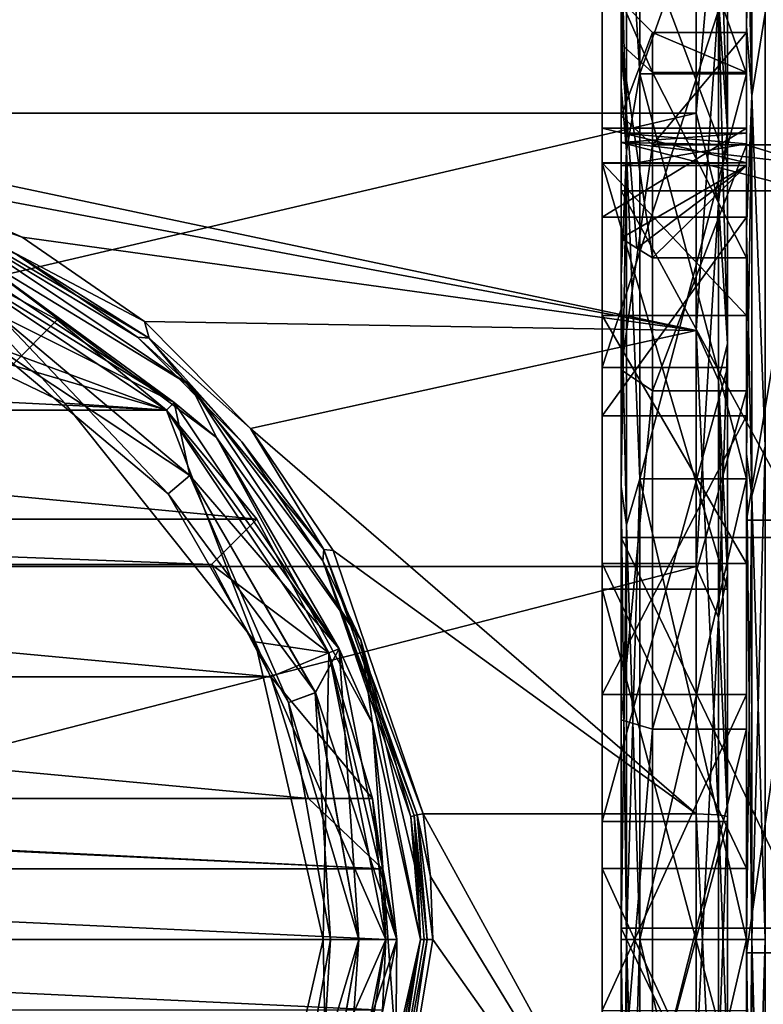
# Model space of a CAD drawing. Header units: metres. Extents: x -147 to 294, y -23 to 81.
# Tile 5 of 256: x -125 to -113, y -1 to 15. Entities that reach past the tile are written whole.
import ezdxf

# ---------------------------------------------------------------- set-up
doc = ezdxf.new("R2010")
doc.units = ezdxf.units.M
doc.layers.add('solid_AVA_153', color=7, linetype='CONTINUOUS')

msp = doc.modelspace()

# ---------------------------------------------------------------- linework, layer by layer
at = {"layer": 'solid_AVA_153'}
for points in [[(-115.300003, 19.576187, -9.12868), (-115.300003, 17.693602, 12.389364), (-115.300003, 12.38939, 17.693584)], [(-115.300003, 15.273626, -15.273385), (-115.300003, 19.576187, -9.12868), (-115.300003, 12.38939, 17.693584)], [(-144.736145, 13.192257, 18.840498), (-113.800003, 13.19224, 18.840509), (-113.800003, 18.840502, 13.192251)], [(-144.736145, 18.840496, 13.192259), (-144.736145, 13.192257, 18.840498), (-113.800003, 18.840502, 13.192251)], [(-113.446449, 17.247795, 14.99328), (-113.800003, 18.840502, 13.192251), (-113.800003, 13.19224, 18.840509)], [(-114.912132, 17.322779, -12.585735), (-114.699997, 18.619543, -10.750007), (-114.699997, 13.819947, -16.469944)], [(-114.912132, 17.322779, 12.585735), (-114.699997, 13.819943, 16.469948), (-114.699997, 18.619539, 10.75001)], [(-114.699997, 13.819943, 16.469948), (-113, 13.820019, 16.469883), (-113, 18.619555, 10.749988)], [(-114.699997, 18.619539, 10.75001), (-114.699997, 13.819943, 16.469948), (-113, 18.619555, 10.749988)], [(-114.699997, 18.619543, -10.750007), (-113, 18.619555, -10.749988), (-113, 13.820019, -16.469883)], [(-114.699997, 13.819947, -16.469944), (-114.699997, 18.619543, -10.750007), (-113, 13.820019, -16.469883)], [(-113, 18.619555, -10.749988), (-113, 17.381577, -14.600369), (-113, 14.579685, -17.39893)], [(-113, 13.820019, -16.469883), (-113, 18.619555, -10.749988), (-113, 14.579685, -17.39893)], [(-113, 18.619555, 10.749988), (-113, 13.820019, 16.469883), (-113, 17.381573, 14.600374)], [(-113.446449, 17.247795, 14.99328), (-113.300003, 12.910705, 18.427254), (-113.300003, 18.433397, 12.901931)], [(-113.300003, 17.693602, 12.389364), (-113.300003, 18.433397, 12.901931), (-113.300003, 12.910705, 18.427254)], [(-112.912132, 18.536304, -13.467413), (-112.912132, 13.467413, -18.536304), (-113, 17.381577, -14.600369)], [(-112.912132, 18.536304, 13.467413), (-113, 17.381573, 14.600374), (-113, 14.579679, 17.398933)], [(-112.912132, 13.467413, 18.536304), (-112.912132, 18.536304, 13.467413), (-113, 14.579679, 17.398933)], [(-112.912132, 13.467413, 18.536304), (-112.699997, 14.784115, 17.619022), (-112.912132, 18.536304, 13.467413)], [(-112.912132, 18.536304, -13.467413), (-112.699997, 14.784115, -17.619022), (-112.912132, 13.467413, -18.536304)], [(-113.300003, 12.38939, 17.693584), (-115.300003, 12.38939, 17.693584), (-115.300003, 17.693602, 12.389364)], [(-113.300003, 12.38939, 17.693584), (-115.300003, 17.693602, 12.389364), (-113.300003, 17.693602, 12.389364)], [(-113.300003, 12.38939, 17.693584), (-113.300003, 17.693602, 12.389364), (-113.300003, 12.910705, 18.427254)], [(-114.912132, 17.322779, -12.585735), (-114.912132, 12.585735, -17.322779), (-115, 16.231733, -13.637109)], [(-114.912132, 17.322779, 12.585735), (-115, 16.23205, 13.636732), (-115, 13.614178, 16.250975)], [(-114.912132, 12.585735, 17.322779), (-114.912132, 17.322779, 12.585735), (-115, 13.614178, 16.250975)], [(-114.912132, 12.585735, 17.322779), (-114.699997, 13.819943, 16.469948), (-114.912132, 17.322779, 12.585735)], [(-114.912132, 17.322779, -12.585735), (-114.699997, 13.819947, -16.469944), (-114.912132, 12.585735, -17.322779)], [(-112.912132, 13.467413, -18.536304), (-113, 14.579685, -17.39893), (-113, 17.381577, -14.600369)], [(-113, 13.820019, 16.469883), (-113, 14.579679, 17.398933), (-113, 17.381573, 14.600374)], [(-113.446449, 11.770451, 19.589319), (-113.446449, 17.247795, 14.99328), (-113.800003, 13.19224, 18.840509)], [(-113.446449, 11.770451, 19.589319), (-113.300003, 12.910705, 18.427254), (-113.446449, 17.247795, 14.99328)], [(-144.736145, 16.263454, -16.263456), (-113.800003, 16.263439, -16.263472), (-113.800003, 9.720207, -20.845085)], [(-126.605507, 12.127329, -19.542976), (-144.736145, 16.263454, -16.263456), (-113.800003, 9.720207, -20.845085)], [(-115, 14.292471, 4.71382), (-115, 13.614178, 16.250975), (-115, 16.23205, 13.636732)], [(-115, 14.981853, -1.427896), (-115, 14.292471, 4.71382), (-115, 16.23205, 13.636732)], [(-115, 14.981853, -1.427896), (-115, 16.231733, -13.637109), (-115, 13.6138, -16.251289)], [(-114.912132, 12.585735, -17.322779), (-115, 13.6138, -16.251289), (-115, 16.231733, -13.637109)], [(-113.446449, 14.99328, -17.247795), (-113.800003, 9.720207, -20.845085), (-113.800003, 16.263439, -16.263472)], [(-113.446449, 14.99328, -17.247795), (-113.300003, 15.914412, -15.905391), (-113.300003, 12.9104, -18.427467)], [(-113.300003, 15.273626, -15.273385), (-113.300003, 12.9104, -18.427467), (-113.300003, 15.914412, -15.905391)], [(-115.300003, 12.950531, 1.133025), (-115.300003, 15.273626, -15.273385), (-115.300003, 12.38939, 17.693584)], [(-115.300003, 9.958697, -8.356092), (-115.300003, 9.128523, -19.576262), (-115.300003, 15.273626, -15.273385)], [(-113.300003, 15.273626, -15.273385), (-115.300003, 15.273626, -15.273385), (-115.300003, 9.128523, -19.576262)], [(-115.300003, 12.398268, -3.909339), (-115.300003, 9.958697, -8.356092), (-115.300003, 15.273626, -15.273385)], [(-115.300003, 12.950531, 1.133025), (-115.300003, 12.398268, -3.909339), (-115.300003, 15.273626, -15.273385)], [(-113.300003, 15.273626, -15.273385), (-115.300003, 9.128523, -19.576262), (-113.300003, 9.128523, -19.576262)], [(-113.300003, 15.273626, -15.273385), (-113.300003, 9.128523, -19.576262), (-113.300003, 12.9104, -18.427467)], [(-115, 13.14473, -7.328773), (-115, 14.981853, -1.427896), (-115, 13.6138, -16.251289)], [(-114.500244, 13.840833, 4.487075), (-115, 14.292471, 4.71382), (-115, 14.981853, -1.427896)], [(-114.500244, 14.478287, -1.44281), (-115, 14.981853, -1.427896), (-115, 13.14473, -7.328773)], [(-114.500244, 13.840833, 4.487075), (-115, 14.981853, -1.427896), (-114.500244, 14.478287, -1.44281)], [(-113.446449, 14.99328, -17.247795), (-113.446449, 8.929595, -21.036806), (-113.800003, 9.720207, -20.845085)], [(-113.446449, 14.99328, -17.247795), (-113.300003, 12.9104, -18.427467), (-113.300003, 9.513012, -20.390013)], [(-113.446449, 14.99328, -17.247795), (-113.300003, 9.513012, -20.390013), (-113.446449, 8.929595, -21.036806)], [(-112.912132, 13.467413, 18.536304), (-112.699997, 7.866463, 21.61293), (-112.699997, 14.784115, 17.619022)], [(-112.912132, 13.467413, -18.536304), (-112.699997, 14.784115, -17.619022), (-112.699997, 7.866463, -21.61293)], [(-114.500244, 14.478287, -1.44281), (-115, 13.14473, -7.328773), (-114.500244, 12.683124, -7.130278)], [(-114.500244, 14.478287, -1.44281), (-113, 14.478135, -1.444316), (-113, 13.841417, 4.485271)], [(-114.500244, 13.840833, 4.487075), (-114.500244, 14.478287, -1.44281), (-113, 13.841417, 4.485271)], [(-114.500244, 14.478287, -1.44281), (-114.500244, 12.683124, -7.130278), (-113, 14.478135, -1.444316)], [(-114.500244, 12.683124, -7.130278), (-113, 12.682558, -7.131279), (-113, 14.478135, -1.444316)], [(-113, 13.820019, -16.469883), (-113, 14.579685, -17.39893), (-113, 11.334416, -19.667765)], [(-112.912132, 13.467413, -18.536304), (-113, 11.334416, -19.667765), (-113, 14.579685, -17.39893)], [(-113, 13.820019, 16.469883), (-113, 11.334411, 19.667767), (-113, 14.579679, 17.398933)], [(-112.912132, 13.467413, 18.536304), (-113, 14.579679, 17.398933), (-113, 11.334411, 19.667767)], [(-113, 12.950531, 1.133025), (-113, 13.841417, 4.485271), (-113, 14.478135, -1.444316)], [(-113, 12.398312, -3.9092), (-113, 14.478135, -1.444316), (-113, 12.682558, -7.131279)], [(-113, 12.398312, -3.9092), (-113, 12.950531, 1.133025), (-113, 14.478135, -1.444316)], [(-115, 14.292471, 4.71382), (-115, 12.868567, 12.700294), (-115, 13.614178, 16.250975)], [(-115, 14.292471, 4.71382), (-115, 12.352515, 11.513269), (-115, 12.868567, 12.700294)], [(-115, 14.292471, 4.71382), (-115, 11.195202, 10.058328), (-115, 12.352515, 11.513269)], [(-114.750084, 11.037216, 9.859713), (-115, 11.195202, 10.058328), (-115, 14.292471, 4.71382)], [(-114.5, 10.879405, 9.661317), (-115, 14.292471, 4.71382), (-114.500244, 13.840833, 4.487075)], [(-114.750084, 11.037216, 9.859713), (-115, 14.292471, 4.71382), (-114.5, 10.879405, 9.661317)], [(-114.500244, 13.840833, 4.487075), (-113, 13.841417, 4.485271), (-113, 10.879405, 9.661317)], [(-114.5, 10.879405, 9.661317), (-114.500244, 13.840833, 4.487075), (-113, 10.879405, 9.661317)], [(-113, 11.531128, 6.002755), (-113, 10.879405, 9.661317), (-113, 13.841417, 4.485271)], [(-113, 12.950531, 1.133025), (-113, 11.531128, 6.002755), (-113, 13.841417, 4.485271)], [(-114.912132, 12.585735, -17.322779), (-114.699997, 13.819947, -16.469944), (-114.699997, 7.353524, -20.203358)], [(-114.912132, 12.585735, 17.322779), (-114.699997, 7.353519, 20.20336), (-114.699997, 13.819943, 16.469948)], [(-114.699997, 7.353519, 20.20336), (-113, 7.353384, 20.203403), (-113, 13.820019, 16.469883)], [(-114.699997, 13.819943, 16.469948), (-114.699997, 7.353519, 20.20336), (-113, 13.820019, 16.469883)], [(-114.699997, 13.819947, -16.469944), (-113, 13.820019, -16.469883), (-113, 7.353384, -20.203403)], [(-114.699997, 7.353524, -20.203358), (-114.699997, 13.819947, -16.469944), (-113, 7.353384, -20.203403)], [(-113, 13.820019, -16.469883), (-113, 11.334416, -19.667765), (-113, 7.745178, -21.337807)], [(-113, 7.353384, -20.203403), (-113, 13.820019, -16.469883), (-113, 7.745178, -21.337807)], [(-113, 13.820019, 16.469883), (-113, 7.353384, 20.203403), (-113, 11.334411, 19.667767)], [(-115, 11.952281, 15.026076), (-115, 10.58134, 18.370497), (-115, 13.614178, 16.250975)], [(-114.912132, 12.585735, 17.322779), (-115, 13.614178, 16.250975), (-115, 10.58134, 18.370497)], [(-115, 12.722129, 13.985562), (-115, 11.952281, 15.026076), (-115, 13.614178, 16.250975)], [(-115, 12.868567, 12.700294), (-115, 12.722129, 13.985562), (-115, 13.614178, 16.250975)], [(-115, 13.14473, -7.328773), (-115, 13.6138, -16.251289), (-115, 10.580925, -18.370735)], [(-114.912132, 12.585735, -17.322779), (-115, 10.580925, -18.370735), (-115, 13.6138, -16.251289)], [(-112.912132, 13.467413, -18.536304), (-112.912132, 7.080238, -21.790733), (-113, 11.334416, -19.667765)], [(-112.912132, 13.467413, 18.536304), (-113, 11.334411, 19.667767), (-113, 7.745172, 21.337809)], [(-112.912132, 7.080238, 21.790733), (-112.912132, 13.467413, 18.536304), (-113, 7.745172, 21.337809)], [(-112.912132, 7.080238, 21.790733), (-112.699997, 7.866463, 21.61293), (-112.912132, 13.467413, 18.536304)], [(-112.912132, 13.467413, -18.536304), (-112.699997, 7.866463, -21.61293), (-112.912132, 7.080238, -21.790733)], [(-144.736145, 13.192257, 18.840498), (-144.736145, 5.952835, 22.216295), (-113.800003, 13.19224, 18.840509)], [(-144.736145, 5.952835, 22.216295), (-113.800003, 5.952825, 22.216297), (-113.800003, 13.19224, 18.840509)], [(-115, 9.09092, -11.993748), (-115, 13.14473, -7.328773), (-115, 10.580925, -18.370735)], [(-114.500244, 12.683124, -7.130278), (-115, 13.14473, -7.328773), (-115, 9.09092, -11.993748)], [(-113.446449, 11.770451, 19.589319), (-113.800003, 13.19224, 18.840509), (-113.800003, 5.952825, 22.216297)], [(-115.300003, 11.53106, 6.002883), (-113, 11.531128, 6.002755), (-113, 12.950531, 1.133025)], [(-115.300003, 12.950531, 1.133025), (-113, 12.950531, 1.133025), (-113, 12.398312, -3.9092)], [(-115.300003, 11.53106, 6.002883), (-113, 12.950531, 1.133025), (-115.300003, 12.950531, 1.133025)], [(-115.300003, 12.950531, 1.133025), (-113, 12.398312, -3.9092), (-115.300003, 12.398268, -3.909339)], [(-115.300003, 11.53106, 6.002883), (-115.300003, 12.950531, 1.133025), (-115.300003, 12.38939, 17.693584)], [(-113.446449, 11.770451, 19.589319), (-113.300003, 9.514374, 20.389378), (-113.300003, 12.910705, 18.427254)], [(-113.300003, 12.38939, 17.693584), (-113.300003, 12.910705, 18.427254), (-113.300003, 9.514374, 20.389378)], [(-113.300003, 9.128523, -19.576262), (-113.300003, 9.513012, -20.390013), (-113.300003, 12.9104, -18.427467)], [(-113, 12.87501, 12.74632), (-113, 12.871011, 13.422097), (-115, 12.868567, 12.700294)], [(-113, 12.697862, 12.09416), (-113, 12.87501, 12.74632), (-115, 12.868567, 12.700294)], [(-113, 12.871011, 13.422097), (-115, 12.722129, 13.985562), (-115, 12.868567, 12.700294)], [(-113, 12.871011, 13.422097), (-113, 12.686165, 14.072113), (-115, 12.722129, 13.985562)], [(-113, 12.697862, 12.09416), (-115, 12.868567, 12.700294), (-115, 12.352515, 11.513269)], [(-113, -1.133025, 12.950531), (-113, 12.871011, 13.422097), (-113, 12.87501, 12.74632)], [(-113, 3.9092, 12.398312), (-113, 12.87501, 12.74632), (-113, 12.697862, 12.09416)], [(-113, 3.9092, 12.398312), (-113, -1.133025, 12.950531), (-113, 12.87501, 12.74632)], [(-113, -7.604082, 14.904787), (-113, 12.686165, 14.072113), (-113, 12.871011, 13.422097)], [(-113, -1.133025, 12.950531), (-113, -7.604082, 14.904787), (-113, 12.871011, 13.422097)], [(-112, 11.952281, 15.026076), (-115, 11.952281, 15.026076), (-115, 12.722129, 13.985562)], [(-112, 11.952281, 15.026076), (-115, 12.722129, 13.985562), (-112, 12.377483, 14.593922)], [(-113, 12.686165, 14.072113), (-112, 12.377483, 14.593922), (-115, 12.722129, 13.985562)], [(-113, 12.352515, 11.513269), (-113, 12.697862, 12.09416), (-115, 12.352515, 11.513269)], [(-114.500244, 12.683124, -7.130278), (-115, 9.09092, -11.993748), (-114.500244, 8.756948, -11.61974)], [(-114.912132, 12.585735, -17.322779), (-114.912132, 6.616713, -20.364147), (-115, 10.580925, -18.370735)], [(-114.912132, 12.585735, 17.322779), (-115, 10.58134, 18.370497), (-115, 7.229061, 19.92939)], [(-114.912132, 6.616713, 20.364147), (-114.912132, 12.585735, 17.322779), (-115, 7.229061, 19.92939)], [(-114.912132, 6.616713, 20.364147), (-114.699997, 7.353519, 20.20336), (-114.912132, 12.585735, 17.322779)], [(-114.912132, 12.585735, -17.322779), (-114.699997, 7.353524, -20.203358), (-114.912132, 6.616713, -20.364147)], [(-114.500244, 12.683124, -7.130278), (-114.500244, 8.756948, -11.61974), (-113, 12.682558, -7.131279)], [(-114.500244, 8.756948, -11.61974), (-113, 8.756333, -11.620201), (-113, 12.682558, -7.131279)], [(-113, 3.9092, 12.398312), (-113, 12.697862, 12.09416), (-113, 12.352515, 11.513269)], [(-113, 12.686165, 14.072113), (-112, 12.686165, 14.072113), (-112, 12.377483, 14.593922)], [(-113, 6.695125, 17.723951), (-112, 6.695138, 17.723948), (-112, 12.686165, 14.072113)], [(-113, 6.695125, 17.723951), (-112, 12.686165, 14.072113), (-113, 12.686165, 14.072113)], [(-113, -7.774286, 15.598332), (-113, 12.686165, 14.072113), (-113, -7.604082, 14.904787)], [(-113, -7.741474, 16.311665), (-113, 12.686165, 14.072113), (-113, -7.774286, 15.598332)], [(-113, -7.50834, 16.986618), (-113, 12.686165, 14.072113), (-113, -7.741474, 16.311665)], [(-113, -7.093881, 17.568153), (-113, 12.686165, 14.072113), (-113, -7.50834, 16.986618)], [(-113, 6.695125, 17.723951), (-113, 12.686165, 14.072113), (-113, -7.093881, 17.568153)], [(-113, 9.958576, -8.356237), (-113, 12.682558, -7.131279), (-113, 8.756333, -11.620201)], [(-113, 9.958576, -8.356237), (-113, 12.398312, -3.9092), (-113, 12.682558, -7.131279)], [(-115.300003, 12.398268, -3.909339), (-113, 12.398312, -3.9092), (-113, 9.958576, -8.356237)], [(-115.300003, 12.398268, -3.909339), (-113, 9.958576, -8.356237), (-115.300003, 9.958697, -8.356092)], [(-115.300003, 11.53106, 6.002883), (-115.300003, 12.38939, 17.693584), (-115.300003, 5.590458, 20.864006)], [(-113.300003, 5.590458, 20.864006), (-115.300003, 5.590458, 20.864006), (-115.300003, 12.38939, 17.693584)], [(-113.300003, 5.590458, 20.864006), (-115.300003, 12.38939, 17.693584), (-113.300003, 12.38939, 17.693584)], [(-113, 12.352515, 11.513269), (-115, 12.352515, 11.513269), (-115, 11.195202, 10.058328)], [(-114.750084, 11.037216, 9.859713), (-113, 12.352515, 11.513269), (-115, 11.195202, 10.058328)], [(-114.750084, 11.037216, 9.859713), (-114.5, 10.879405, 9.661317), (-113, 12.352515, 11.513269)], [(-113, 12.352515, 11.513269), (-114.5, 10.879405, 9.661317), (-113, 10.879405, 9.661317)], [(-113.300003, 12.38939, 17.693584), (-113.300003, 9.514374, 20.389378), (-113.300003, 5.827805, 21.732159)], [(-113.300003, 5.590458, 20.864006), (-113.300003, 12.38939, 17.693584), (-113.300003, 5.827805, 21.732159)], [(-113, 8.356237, 9.958576), (-113, 12.352515, 11.513269), (-113, 10.879405, 9.661317)], [(-113, 8.356237, 9.958576), (-113, 3.9092, 12.398312), (-113, 12.352515, 11.513269)], [(-124.549919, 11.20902, -20.083771), (-126.605507, 12.127329, -19.542976), (-113.800003, 9.720207, -20.845085)], [(-126.294266, 11.810971, -19.629236), (-126.605507, 12.127329, -19.542976), (-124.549919, 11.20902, -20.083771)], [(-115, 11.952281, 15.026076), (-115, 6.414046, 18.096962), (-115, 10.58134, 18.370497)], [(-112, 6.414044, 18.096962), (-115, 6.414046, 18.096962), (-115, 11.952281, 15.026076)], [(-112, 6.414044, 18.096962), (-115, 11.952281, 15.026076), (-112, 11.952281, 15.026076)], [(-126.294266, 11.810971, -19.629236), (-124.549919, 11.20902, -20.083771), (-122.599121, 9.866679, -20.776155)], [(-122.525772, 9.596504, -20.833233), (-126.294266, 11.810971, -19.629236), (-122.599121, 9.866679, -20.776155)], [(-122.525772, 9.596504, -20.833233), (-124.632797, 10.928818, -19.913542), (-126.294266, 11.810971, -19.629236)], [(-113.446449, 5.140931, 22.267818), (-113.446449, 11.770451, 19.589319), (-113.800003, 5.952825, 22.216297)], [(-113.446449, 5.140931, 22.267818), (-113.300003, 9.514374, 20.389378), (-113.446449, 11.770451, 19.589319)], [(-125.916443, 11.548489, -18.700001), (-124.632797, 10.928818, -19.913542), (-122.71048, 9.613408, -20.601974)], [(-121.861168, 8.838835, -18.700001), (-125.916443, 11.548489, -18.700001), (-122.71048, 9.613408, -20.601974)], [(-125.618042, 11.12794, -18.574644), (-125.916443, 11.548489, -18.700001), (-121.861168, 8.838835, -18.700001)], [(-115.300003, 8.356382, 9.958454), (-113, 8.356237, 9.958576), (-113, 11.531128, 6.002755)], [(-115.300003, 8.356382, 9.958454), (-113, 11.531128, 6.002755), (-115.300003, 11.53106, 6.002883)], [(-115.300003, 8.356382, 9.958454), (-115.300003, 11.53106, 6.002883), (-115.300003, 5.590458, 20.864006)], [(-113, 11.531128, 6.002755), (-113, 8.356237, 9.958576), (-113, 10.879405, 9.661317)], [(-112.912132, 7.080238, -21.790733), (-113, 7.745178, -21.337807), (-113, 11.334416, -19.667765)], [(-113, 7.353384, 20.203403), (-113, 7.745172, 21.337809), (-113, 11.334411, 19.667767)], [(-126.12693, 11.04036, -14.025), (-126.060127, 11.202108, -14.2), (-122.126541, 8.573881, -14.2)], [(-126.059967, 11.20204, -15.050481), (-122.126541, 8.573881, -14.2), (-126.060127, 11.202108, -14.2)], [(-126.059967, 11.20204, -16.34952), (-126.059967, 11.20204, -18.300781), (-122.126328, 8.573669, -18.300781)], [(-125.618042, 11.12794, -18.574644), (-122.126328, 8.573669, -18.300781), (-126.059967, 11.20204, -18.300781)], [(-122.126328, 8.573669, -16.34952), (-126.059967, 11.20204, -16.34952), (-122.126328, 8.573669, -18.300781)], [(-124.939987, 9.976639, -16.413872), (-126.059967, 11.20204, -16.34952), (-122.126328, 8.573669, -16.34952)], [(-122.126328, 8.573669, -15.050481), (-122.126541, 8.573881, -14.2), (-126.059967, 11.20204, -15.050481)], [(-122.126328, 8.573669, -15.050481), (-126.059967, 11.20204, -15.050481), (-124.94088, 9.975086, -14.986708)], [(-122.599121, 9.866679, -20.776155), (-124.549919, 11.20902, -20.083771), (-113.800003, 9.720207, -20.845085)], [(-128.263382, 10.675457, -14.8), (-126.126892, 11.040344, -14.8), (-122.250084, 8.449935, -14.8)], [(-128.263382, 10.675457, -16.6), (-123.872734, 8.561014, -16.6), (-126.126892, 11.040344, -16.6)], [(-122.250076, 8.449926, -14.025), (-126.12693, 11.04036, -14.025), (-122.126541, 8.573881, -14.2)], [(-126.126892, 11.040344, -14.8), (-126.12693, 11.04036, -14.025), (-122.250076, 8.449926, -14.025)], [(-123.992195, 9.889786, -17.200001), (-126.12693, 11.04036, -18.200001), (-126.126892, 11.040344, -16.6)], [(-123.992195, 9.889786, -17.200001), (-123.992195, 9.889786, -18.200001), (-126.12693, 11.04036, -18.200001)], [(-124.713394, 9.168589, -18.200001), (-126.12693, 11.04036, -18.200001), (-123.992195, 9.889786, -18.200001)], [(-126.126892, 11.040344, -14.8), (-122.250076, 8.449926, -14.025), (-122.250084, 8.449935, -14.8)], [(-123.872734, 8.561014, -16.6), (-122.250084, 8.449935, -16.6), (-126.126892, 11.040344, -16.6)], [(-123.992195, 9.889786, -17.200001), (-126.126892, 11.040344, -16.6), (-122.250084, 8.449935, -16.6)], [(-121.454575, 8.011208, -18.574644), (-125.618042, 11.12794, -18.574644), (-121.861168, 8.838835, -18.700001)], [(-121.454575, 8.011208, -18.574644), (-122.126328, 8.573669, -18.300781), (-125.618042, 11.12794, -18.574644)], [(-122.525772, 9.596504, -20.833233), (-122.71048, 9.613408, -20.601974), (-124.632797, 10.928818, -19.913542)], [(-123.872734, 8.561014, -14.8), (-128.263382, 10.675457, -14.8), (-122.250084, 8.449935, -14.8)], [(-128.263382, 10.675457, -16.6), (-128.263382, 10.675457, -14.8), (-123.872734, 8.561014, -14.8)], [(-128.263382, 10.675457, -16.6), (-123.872734, 8.561014, -14.8), (-123.872734, 8.561014, -16.6)], [(-115, 6.414046, 18.096962), (-115, 7.229061, 19.92939), (-115, 10.58134, 18.370497)], [(-115, 9.09092, -11.993748), (-115, 10.580925, -18.370735), (-115, 7.2287, -19.92952)], [(-114.912132, 6.616713, -20.364147), (-115, 7.2287, -19.92952), (-115, 10.580925, -18.370735)], [(-125.167709, 9.582212, -15.395521), (-122.224037, 7.112178, -15.395521), (-124.94088, 9.975086, -14.986708)], [(-124.939987, 9.976639, -16.413872), (-121.875145, 7.404933, -16.413872), (-125.16732, 9.582877, -16.006201)], [(-122.126328, 8.573669, -15.050481), (-124.94088, 9.975086, -14.986708), (-121.876518, 7.40378, -14.986708)], [(-122.224037, 7.112178, -15.395521), (-121.876518, 7.40378, -14.986708), (-124.94088, 9.975086, -14.986708)], [(-124.939987, 9.976639, -16.413872), (-122.126328, 8.573669, -16.34952), (-121.875145, 7.404933, -16.413872)], [(-115.300003, 9.958697, -8.356092), (-113, 9.958576, -8.356237), (-113, 6.002755, -11.531128)], [(-115.300003, 9.958697, -8.356092), (-113, 6.002755, -11.531128), (-115.300003, 6.002647, -11.531183)], [(-115.300003, 9.958697, -8.356092), (-115.300003, 6.002647, -11.531183), (-115.300003, 9.128523, -19.576262)], [(-113, 6.002755, -11.531128), (-113, 9.958576, -8.356237), (-113, 8.756333, -11.620201)], [(-124.713394, 9.168589, -17.200001), (-123.992195, 9.889786, -18.200001), (-123.992195, 9.889786, -17.200001)], [(-124.713394, 9.168589, -18.200001), (-123.992195, 9.889786, -18.200001), (-124.713394, 9.168589, -17.200001)], [(-124.713394, 9.168589, -17.200001), (-123.992195, 9.889786, -17.200001), (-122.250076, 8.449926, -17.200001)], [(-122.250076, 8.449926, -17.200001), (-123.992195, 9.889786, -17.200001), (-122.250084, 8.449935, -16.6)], [(-120.908195, 8.158616, -21.504349), (-122.599121, 9.866679, -20.776155), (-113.800003, 9.720207, -20.845085)], [(-122.525772, 9.596504, -20.833233), (-122.599121, 9.866679, -20.776155), (-120.908195, 8.158616, -21.504349)], [(-121.861168, 8.838835, -18.700001), (-122.71048, 9.613408, -20.601974), (-121.048164, 7.94305, -21.323971)], [(-122.525772, 9.596504, -20.833233), (-121.048164, 7.94305, -21.323971), (-122.71048, 9.613408, -20.601974)], [(-119.739296, 6.226799, -22.101904), (-122.525772, 9.596504, -20.833233), (-120.908195, 8.158616, -21.504349)], [(-119.739296, 6.226799, -22.101904), (-121.048164, 7.94305, -21.323971), (-122.525772, 9.596504, -20.833233)], [(-120.908195, 8.158616, -21.504349), (-113.800003, 9.720207, -20.845085), (-113.800003, 2.004582, -22.912477)], [(-113.446449, 1.991818, -22.766588), (-113.800003, 2.004582, -22.912477), (-113.800003, 9.720207, -20.845085)], [(-113.446449, 8.929595, -21.036806), (-113.446449, 1.991818, -22.766588), (-113.800003, 9.720207, -20.845085)], [(-125.16732, 9.582877, -16.006201), (-122.22345, 7.112672, -16.006201), (-125.167709, 9.582212, -15.395521)], [(-122.22345, 7.112672, -16.006201), (-122.224037, 7.112178, -15.395521), (-125.167709, 9.582212, -15.395521)], [(-121.875145, 7.404933, -16.413872), (-122.22345, 7.112672, -16.006201), (-125.16732, 9.582877, -16.006201)], [(-113.446449, 5.140931, 22.267818), (-113.300003, 5.827805, 21.732159), (-113.300003, 9.514374, 20.389378)], [(-113.446449, 8.929595, -21.036806), (-113.300003, 9.513012, -20.390013), (-113.300003, 5.825483, -21.73278)], [(-113.300003, 9.128523, -19.576262), (-113.300003, 5.825483, -21.73278), (-113.300003, 9.513012, -20.390013)], [(-136.686615, 9.168589, -17.200001), (-122.250076, 8.449926, -17.200001), (-139.149933, 8.449926, -17.200001)], [(-136.686615, 9.168589, -17.200001), (-124.713394, 9.168589, -17.200001), (-122.250076, 8.449926, -17.200001)], [(-115.300003, 1.882564, -21.517805), (-115.300003, 9.128523, -19.576262), (-115.300003, 1.133025, -12.950531)], [(-115.300003, 6.002647, -11.531183), (-115.300003, 1.133025, -12.950531), (-115.300003, 9.128523, -19.576262)], [(-113.300003, 9.128523, -19.576262), (-115.300003, 9.128523, -19.576262), (-115.300003, 1.882564, -21.517805)], [(-113.300003, 9.128523, -19.576262), (-115.300003, 1.882564, -21.517805), (-113.300003, 1.882564, -21.517805)], [(-113.300003, 9.128523, -19.576262), (-113.300003, 1.882564, -21.517805), (-113.300003, 5.825483, -21.73278)], [(-115, 3.504006, -14.636146), (-115, 9.09092, -11.993748), (-115, 7.2287, -19.92952)], [(-114.500244, 8.756948, -11.61974), (-115, 9.09092, -11.993748), (-115, 3.504006, -14.636146)], [(-121.861168, 8.838835, -18.700001), (-121.048164, 7.94305, -21.323971), (-119.757149, 6.041854, -21.958118)], [(-119.151512, 4.783556, -18.700001), (-121.861168, 8.838835, -18.700001), (-119.757149, 6.041854, -21.958118)], [(-121.454575, 8.011208, -18.574644), (-121.861168, 8.838835, -18.700001), (-119.151512, 4.783556, -18.700001)], [(-113.446449, 8.929595, -21.036806), (-113.300003, 5.825483, -21.73278), (-113.300003, 1.961004, -22.414381)], [(-113.446449, 8.929595, -21.036806), (-113.300003, 1.961004, -22.414381), (-113.446449, 1.991818, -22.766588)], [(-114.500244, 8.756948, -11.61974), (-115, 3.504006, -14.636146), (-114.500244, 3.359442, -14.156858)], [(-114.500244, 8.756948, -11.61974), (-114.500244, 3.359442, -14.156858), (-113, 8.756333, -11.620201)], [(-114.500244, 3.359442, -14.156858), (-113, 3.359074, -14.156945), (-113, 8.756333, -11.620201)], [(-113, 1.133025, -12.950531), (-113, 8.756333, -11.620201), (-113, 3.359074, -14.156945)], [(-113, 1.133025, -12.950531), (-113, 6.002755, -11.531128), (-113, 8.756333, -11.620201)], [(-120.834412, 4.751068, -14.8), (-123.872734, 8.561014, -14.8), (-122.250084, 8.449935, -14.8)], [(-123.872734, 8.561014, -16.6), (-123.872734, 8.561014, -14.8), (-120.834412, 4.751068, -14.8)], [(-123.872734, 8.561014, -16.6), (-120.834412, 4.751068, -14.8), (-120.834412, 4.751068, -16.6)], [(-123.872734, 8.561014, -16.6), (-120.834412, 4.751068, -16.6), (-122.250084, 8.449935, -16.6)], [(-122.250076, 8.449926, -14.025), (-122.126541, 8.573881, -14.2), (-119.498024, 4.640196, -14.2)], [(-122.126328, 8.573669, -15.050481), (-119.498024, 4.640196, -14.2), (-122.126541, 8.573881, -14.2)], [(-122.126328, 8.573669, -16.34952), (-122.126328, 8.573669, -18.300781), (-119.497963, 4.640037, -18.300781)], [(-121.454575, 8.011208, -18.574644), (-119.497963, 4.640037, -18.300781), (-122.126328, 8.573669, -18.300781)], [(-119.497963, 4.640037, -16.34952), (-122.126328, 8.573669, -16.34952), (-119.497963, 4.640037, -18.300781)], [(-121.875145, 7.404933, -16.413872), (-122.126328, 8.573669, -16.34952), (-119.497963, 4.640037, -16.34952)], [(-119.497963, 4.640037, -15.050481), (-119.498024, 4.640196, -14.2), (-122.126328, 8.573669, -15.050481)], [(-119.497963, 4.640037, -15.050481), (-122.126328, 8.573669, -15.050481), (-121.876518, 7.40378, -14.986708)], [(-139.149933, 8.449926, -17.200001), (-120.810211, 6.707805, -17.200001), (-140.589783, 6.707805, -17.200001)], [(-122.250076, 8.449926, -17.200001), (-120.810211, 6.707805, -17.200001), (-139.149933, 8.449926, -17.200001)], [(-122.250084, 8.449935, -14.8), (-122.250076, 8.449926, -14.025), (-119.659637, 4.573067, -14.025)], [(-122.250084, 8.449935, -14.8), (-119.659637, 4.573067, -14.025), (-119.659645, 4.573068, -14.8)], [(-120.834412, 4.751068, -14.8), (-122.250084, 8.449935, -14.8), (-119.659645, 4.573068, -14.8)], [(-120.834412, 4.751068, -16.6), (-119.659645, 4.573068, -16.6), (-122.250084, 8.449935, -16.6)], [(-122.250076, 8.449926, -17.200001), (-122.250084, 8.449935, -16.6), (-119.659645, 4.573068, -16.6)], [(-119.659637, 4.573067, -14.025), (-122.250076, 8.449926, -14.025), (-119.498024, 4.640196, -14.2)], [(-122.250076, 8.449926, -17.200001), (-119.659645, 4.573068, -16.6), (-120.810211, 6.707805, -17.200001)], [(-115.300003, 3.909084, 12.398347), (-113, 8.356237, 9.958576), (-115.300003, 8.356382, 9.958454)], [(-115.300003, 3.909084, 12.398347), (-115.300003, 8.356382, 9.958454), (-115.300003, 5.590458, 20.864006)], [(-115.300003, 3.909084, 12.398347), (-113, 3.9092, 12.398312), (-113, 8.356237, 9.958576)], [(-119.591263, 6.209129, -22.146032), (-120.908195, 8.158616, -21.504349), (-113.800003, 2.004582, -22.912477)], [(-119.739296, 6.226799, -22.101904), (-120.908195, 8.158616, -21.504349), (-119.591263, 6.209129, -22.146032)], [(-118.96209, 3.446562, -18.574644), (-121.454575, 8.011208, -18.574644), (-119.151512, 4.783556, -18.700001)], [(-118.96209, 3.446562, -18.574644), (-119.497963, 4.640037, -18.300781), (-121.454575, 8.011208, -18.574644)], [(-119.739296, 6.226799, -22.101904), (-119.757149, 6.041854, -21.958118), (-121.048164, 7.94305, -21.323971)], [(-112.912132, 7.080238, -21.790733), (-112.699997, 7.866463, -21.61293), (-112.699997, 0, -23)], [(-112.912132, 0, 22.912132), (-112.699997, 0, 23), (-112.699997, 7.866463, 21.61293)], [(-112.912132, 7.080238, 21.790733), (-112.912132, 0, 22.912132), (-112.699997, 7.866463, 21.61293)], [(-113, 7.353384, -20.203403), (-113, 7.745178, -21.337807), (-113, 0, -22.700001)], [(-112.912132, 0, -22.912132), (-113, 0, -22.700001), (-113, 7.745178, -21.337807)], [(-112.912132, 7.080238, -21.790733), (-112.912132, 0, -22.912132), (-113, 7.745178, -21.337807)], [(-113, 0, 21.5), (-113, 0, 22.700001), (-113, 7.745172, 21.337809)], [(-112.912132, 7.080238, 21.790733), (-113, 7.745172, 21.337809), (-113, 0, 22.700001)], [(-113, 7.353384, 20.203403), (-113, 0, 21.5), (-113, 7.745172, 21.337809)], [(-122.224037, 7.112178, -15.395521), (-120.302689, 3.784311, -15.395521), (-121.876518, 7.40378, -14.986708)], [(-121.875145, 7.404933, -16.413872), (-119.87471, 3.940083, -16.413872), (-122.22345, 7.112672, -16.006201)], [(-119.497963, 4.640037, -15.050481), (-121.876518, 7.40378, -14.986708), (-119.876396, 3.939469, -14.986708)], [(-120.302689, 3.784311, -15.395521), (-119.876396, 3.939469, -14.986708), (-121.876518, 7.40378, -14.986708)], [(-121.875145, 7.404933, -16.413872), (-119.497963, 4.640037, -16.34952), (-119.87471, 3.940083, -16.413872)], [(-114.912132, 6.616713, -20.364147), (-114.699997, 7.353524, -20.203358), (-114.699997, 0, -21.5)], [(-114.912132, 0, 21.412132), (-114.699997, 0, 21.5), (-114.699997, 7.353519, 20.20336)], [(-114.912132, 0, 21.412132), (-114.699997, 7.353519, 20.20336), (-114.912132, 6.616713, 20.364147)], [(-114.699997, 7.353524, -20.203358), (-113, 7.353384, -20.203403), (-113, 0, -21.5)], [(-114.699997, 7.353524, -20.203358), (-113, 0, -21.5), (-114.699997, 0, -21.5)], [(-114.699997, 7.353519, 20.20336), (-114.699997, 0, 21.5), (-113, 7.353384, 20.203403)], [(-114.699997, 0, 21.5), (-113, 0, 21.5), (-113, 7.353384, 20.203403)], [(-113, 0, -21.5), (-113, 7.353384, -20.203403), (-113, 0, -22.700001)], [(-122.22345, 7.112672, -16.006201), (-120.301971, 3.784574, -16.006201), (-122.224037, 7.112178, -15.395521)], [(-120.301971, 3.784574, -16.006201), (-120.302689, 3.784311, -15.395521), (-122.224037, 7.112178, -15.395521)], [(-119.87471, 3.940083, -16.413872), (-120.301971, 3.784574, -16.006201), (-122.22345, 7.112672, -16.006201)], [(-115, 0.177886, 19.199177), (-115, 0, 21.200001), (-115, 7.229061, 19.92939)], [(-114.912132, 6.616713, 20.364147), (-115, 7.229061, 19.92939), (-115, 0, 21.200001)], [(-115, 6.414046, 18.096962), (-115, 0.177886, 19.199177), (-115, 7.229061, 19.92939)], [(-115, 3.504006, -14.636146), (-115, 7.2287, -19.92952), (-115, 0, -21.200001)], [(-114.912132, 0, -21.412132), (-115, 0, -21.200001), (-115, 7.2287, -19.92952)], [(-114.912132, 6.616713, -20.364147), (-114.912132, 0, -21.412132), (-115, 7.2287, -19.92952)], [(-112.912132, 7.080238, 21.790733), (-113, 0, 22.700001), (-112.912132, 0, 22.912132)], [(-112.912132, 7.080238, -21.790733), (-112.699997, 0, -23), (-112.912132, 0, -22.912132)], [(-121.53141, 5.986609, -17.200001), (-140.589783, 6.707805, -17.200001), (-120.810211, 6.707805, -17.200001)], [(-139.868591, 5.986609, -17.200001), (-140.589783, 6.707805, -17.200001), (-121.53141, 5.986609, -17.200001)], [(-121.53141, 5.986609, -18.200001), (-120.810211, 6.707805, -17.200001), (-120.810211, 6.707805, -18.200001)], [(-121.53141, 5.986609, -18.200001), (-121.53141, 5.986609, -17.200001), (-120.810211, 6.707805, -17.200001)], [(-121.53141, 5.986609, -18.200001), (-120.810211, 6.707805, -18.200001), (-119.659637, 4.573067, -18.200001)], [(-120.810211, 6.707805, -18.200001), (-120.810211, 6.707805, -17.200001), (-119.659645, 4.573068, -16.6)], [(-119.659637, 4.573067, -18.200001), (-120.810211, 6.707805, -18.200001), (-119.659645, 4.573068, -16.6)], [(-114.912132, 0, 21.412132), (-114.912132, 6.616713, 20.364147), (-115, 0, 21.200001)], [(-114.912132, 6.616713, -20.364147), (-114.699997, 0, -21.5), (-114.912132, 0, -21.412132)], [(-113, -0.214094, 18.945114), (-112, -0.214047, 18.945114), (-112, 6.695138, 17.723948)], [(-113, -0.214094, 18.945114), (-112, 6.695138, 17.723948), (-113, 6.695125, 17.723951)], [(-113, -0.214094, 18.945114), (-113, 6.695125, 17.723951), (-113, -7.093881, 17.568153)], [(-112, 0.177884, 19.199177), (-115, 0.177886, 19.199177), (-115, 6.414046, 18.096962)], [(-112, 0.177884, 19.199177), (-115, 6.414046, 18.096962), (-112, 6.414044, 18.096962)], [(-118.251762, 1.987429, -22.889053), (-119.757149, 6.041854, -21.958118), (-119.739296, 6.226799, -22.101904)], [(-119.739296, 6.226799, -22.101904), (-119.591263, 6.209129, -22.146032), (-118.156425, 2.004582, -22.912477)], [(-118.251762, 1.987429, -22.889053), (-119.739296, 6.226799, -22.101904), (-118.156425, 2.004582, -22.912477)], [(-119.591263, 6.209129, -22.146032), (-113.800003, 2.004582, -22.912477), (-118.156425, 2.004582, -22.912477)], [(-120.583519, 4.190383, -17.200001), (-140.816483, 4.190383, -17.200001), (-139.868591, 5.986609, -17.200001)], [(-120.583519, 4.190383, -17.200001), (-139.868591, 5.986609, -17.200001), (-121.53141, 5.986609, -17.200001)], [(-120.583519, 4.190383, -18.200001), (-121.53141, 5.986609, -18.200001), (-119.659637, 4.573067, -18.200001)], [(-120.583519, 4.190383, -18.200001), (-120.583519, 4.190383, -17.200001), (-121.53141, 5.986609, -17.200001)], [(-120.583519, 4.190383, -18.200001), (-121.53141, 5.986609, -17.200001), (-121.53141, 5.986609, -18.200001)], [(-119.151512, 4.783556, -18.700001), (-119.757149, 6.041854, -21.958118), (-118.353966, 1.955857, -22.71324)], [(-118.297066, 1.977281, -22.855093), (-118.353966, 1.955857, -22.71324), (-119.757149, 6.041854, -21.958118)], [(-118.297066, 1.977281, -22.855093), (-119.757149, 6.041854, -21.958118), (-118.251762, 1.987429, -22.889053)], [(-115.300003, 6.002647, -11.531183), (-113, 6.002755, -11.531128), (-113, 1.133025, -12.950531)], [(-115.300003, 6.002647, -11.531183), (-113, 1.133025, -12.950531), (-115.300003, 1.133025, -12.950531)], [(-144.736145, 5.952835, 22.216295), (-144.736145, -2.004582, 22.912477), (-113.800003, 5.952825, 22.216297)], [(-113.800003, 5.952825, 22.216297), (-144.736145, -2.004582, 22.912477), (-113.800003, -2.004582, 22.912477)], [(-113.446449, 5.140931, 22.267818), (-113.800003, 5.952825, 22.216297), (-113.800003, -2.004582, 22.912477)], [(-113.446449, 5.140931, 22.267818), (-113.300003, 1.963126, 22.414194), (-113.300003, 5.827805, 21.732159)], [(-113.300003, 5.590458, 20.864006), (-113.300003, 5.827805, 21.732159), (-113.300003, 1.963126, 22.414194)], [(-113.300003, 1.961004, -22.414381), (-113.300003, 5.825483, -21.73278), (-113.300003, 1.882564, -21.517805)], [(-115.300003, 3.909084, 12.398347), (-115.300003, 5.590458, 20.864006), (-115.300003, -1.882564, 21.517805)], [(-113.300003, -1.882564, 21.517805), (-115.300003, -1.882564, 21.517805), (-115.300003, 5.590458, 20.864006)], [(-113.300003, 5.590458, 20.864006), (-113.300003, -1.882564, 21.517805), (-115.300003, 5.590458, 20.864006)], [(-113.300003, 5.590458, 20.864006), (-113.300003, -1.961004, 22.414381), (-113.300003, -1.882564, 21.517805)], [(-113.300003, 5.590458, 20.864006), (-113.300003, 1.963126, 22.414194), (-113.300003, -1.961004, 22.414381)], [(-113.446449, 5.140931, 22.267818), (-113.800003, -2.004582, 22.912477), (-113.446449, -1.991818, 22.766588)], [(-113.446449, 5.140931, 22.267818), (-113.446449, -1.991818, 22.766588), (-113.300003, 1.963126, 22.414194)], [(-120.834412, 4.751068, -14.8), (-119.659645, 4.573068, -14.8), (-118.75, 0, -14.8)], [(-119.75, 0, -14.8), (-120.834412, 4.751068, -14.8), (-118.75, 0, -14.8)], [(-120.834412, 4.751068, -16.6), (-120.834412, 4.751068, -14.8), (-119.75, 0, -14.8)], [(-120.834412, 4.751068, -16.6), (-119.75, 0, -14.8), (-119.75, 0, -16.6)], [(-120.834412, 4.751068, -16.6), (-119.75, 0, -16.6), (-119.659645, 4.573068, -16.6)], [(-119.151512, 4.783556, -18.700001), (-118.238373, 0.978683, -22.778307), (-118.199997, 0, -22.799999)], [(-118.199997, 0, -18.700001), (-119.151512, 4.783556, -18.700001), (-118.199997, 0, -22.799999)], [(-119.151512, 4.783556, -18.700001), (-118.353966, 1.955857, -22.71324), (-118.238373, 0.978683, -22.778307)], [(-118.96209, 3.446562, -18.574644), (-119.151512, 4.783556, -18.700001), (-118.199997, 0, -18.700001)], [(-120.583519, 4.190383, -18.200001), (-119.659637, 4.573067, -18.200001), (-118.96373, 2.25, -18.200001)], [(-119.497963, 4.640037, -15.050481), (-119.876396, 3.939469, -14.986708), (-119.181763, 0, -14.986708)], [(-119.87471, 3.940083, -16.413872), (-119.497963, 4.640037, -16.34952), (-118.574997, 0, -16.34952)], [(-118.75, 0, -16.6), (-119.659645, 4.573068, -16.6), (-119.75, 0, -16.6)], [(-119.659645, 4.573068, -14.8), (-119.659637, 4.573067, -14.025), (-118.75, 0, -14.025)], [(-119.659645, 4.573068, -14.8), (-118.75, 0, -14.025), (-118.75, 0, -14.8)], [(-118.96373, 2.25, -17.200001), (-119.659645, 4.573068, -16.6), (-118.75, 0, -16.6)], [(-118.96373, 2.25, -17.200001), (-119.659637, 4.573067, -18.200001), (-119.659645, 4.573068, -16.6)], [(-119.659637, 4.573067, -14.025), (-119.498024, 4.640196, -14.2), (-118.574997, 0, -14.2)], [(-118.75, 0, -14.025), (-119.659637, 4.573067, -14.025), (-118.574997, 0, -14.2)], [(-118.96373, 2.25, -17.200001), (-118.96373, 2.25, -18.200001), (-119.659637, 4.573067, -18.200001)], [(-118.574997, 0, -15.050481), (-118.574997, 0, -14.2), (-119.498024, 4.640196, -14.2)], [(-119.497963, 4.640037, -15.050481), (-118.574997, 0, -15.050481), (-119.498024, 4.640196, -14.2)], [(-119.497963, 4.640037, -16.34952), (-119.497963, 4.640037, -18.300781), (-118.574997, 0, -18.300781)], [(-118.96209, 3.446562, -18.574644), (-118.574997, 0, -18.300781), (-119.497963, 4.640037, -18.300781)], [(-118.574997, 0, -16.34952), (-119.497963, 4.640037, -16.34952), (-118.574997, 0, -18.300781)], [(-119.497963, 4.640037, -15.050481), (-119.181763, 0, -14.986708), (-118.574997, 0, -15.050481)], [(-119.983658, 2.25, -17.200001), (-141.416336, 2.25, -17.200001), (-140.816483, 4.190383, -17.200001)], [(-120.583519, 4.190383, -17.200001), (-119.983658, 2.25, -17.200001), (-140.816483, 4.190383, -17.200001)], [(-120.583519, 4.190383, -18.200001), (-118.96373, 2.25, -18.200001), (-119.983658, 2.25, -18.200001)], [(-119.983658, 2.25, -18.200001), (-119.983658, 2.25, -17.200001), (-120.583519, 4.190383, -17.200001)], [(-120.583519, 4.190383, -18.200001), (-119.983658, 2.25, -18.200001), (-120.583519, 4.190383, -17.200001)], [(-120.302689, 3.784311, -15.395521), (-119.635414, 0, -15.395521), (-119.876396, 3.939469, -14.986708)], [(-119.87471, 3.940083, -16.413872), (-119.17997, 0, -16.413872), (-120.301971, 3.784574, -16.006201)], [(-119.876396, 3.939469, -14.986708), (-119.635414, 0, -15.395521), (-119.181763, 0, -14.986708)], [(-119.87471, 3.940083, -16.413872), (-118.574997, 0, -16.34952), (-119.17997, 0, -16.413872)], [(-120.301971, 3.784574, -16.006201), (-119.634644, 0, -16.006201), (-120.302689, 3.784311, -15.395521)], [(-120.302689, 3.784311, -15.395521), (-119.634644, 0, -16.006201), (-119.635414, 0, -15.395521)], [(-120.301971, 3.784574, -16.006201), (-119.17997, 0, -16.413872), (-119.634644, 0, -16.006201)], [(-115.300003, -1.133025, 12.950531), (-113, -1.133025, 12.950531), (-113, 3.9092, 12.398312)], [(-115.300003, 3.909084, 12.398347), (-115.300003, -1.133025, 12.950531), (-113, 3.9092, 12.398312)], [(-115.300003, 3.909084, 12.398347), (-115.300003, -1.882564, 21.517805), (-115.300003, -1.133025, 12.950531)], [(-115, -2.673907, -14.810302), (-115, 3.504006, -14.636146), (-115, 0, -21.200001)], [(-114.500244, 3.359442, -14.156858), (-115, 3.504006, -14.636146), (-115, -2.673907, -14.810302)], [(-118.591064, -1.741002, -18.574644), (-118.96209, 3.446562, -18.574644), (-118.199997, 0, -18.700001)], [(-118.591064, -1.741002, -18.574644), (-118.574997, 0, -18.300781), (-118.96209, 3.446562, -18.574644)], [(-114.500244, 3.359442, -14.156858), (-115, -2.673907, -14.810302), (-114.500244, -2.602203, -14.315413)], [(-114.500244, 3.359442, -14.156858), (-114.500244, -2.602203, -14.315413), (-113, 3.359074, -14.156945)], [(-114.500244, -2.602203, -14.315413), (-113, -2.602469, -14.315364), (-113, 3.359074, -14.156945)], [(-113, -8.12681, -12.068862), (-113, 3.359074, -14.156945), (-113, -2.602469, -14.315364)], [(-113, 1.133025, -12.950531), (-113, 3.359074, -14.156945), (-113, -8.12681, -12.068862)], [(-142.436264, 2.25, -17.200001), (-118.803551, 1.130064, -17.200001), (-142.596451, 1.130064, -17.200001)], [(-141.416336, 2.25, -17.200001), (-118.803551, 1.130064, -17.200001), (-142.436264, 2.25, -17.200001)], [(-119.983658, 2.25, -17.200001), (-118.803551, 1.130064, -17.200001), (-141.416336, 2.25, -17.200001)], [(-119.983658, 2.25, -17.200001), (-118.96373, 2.25, -18.200001), (-118.96373, 2.25, -17.200001)], [(-119.983658, 2.25, -18.200001), (-118.96373, 2.25, -18.200001), (-119.983658, 2.25, -17.200001)], [(-119.983658, 2.25, -17.200001), (-118.96373, 2.25, -17.200001), (-118.803551, 1.130064, -17.200001)], [(-118.803551, 1.130064, -17.200001), (-118.96373, 2.25, -17.200001), (-118.75, 0, -16.6)], [(-118.297066, 1.977281, -22.855093), (-118.199997, 0, -22.799999), (-118.353966, 1.955857, -22.71324)], [(-118.353966, 1.955857, -22.71324), (-118.199997, 0, -22.799999), (-118.238373, 0.978683, -22.778307)], [(-118.297066, 1.977281, -22.855093), (-118.251762, 1.987429, -22.889053), (-118.094124, 0, -22.976469)], [(-118.297066, 1.977281, -22.855093), (-118.141418, 0, -22.941422), (-118.199997, 0, -22.799999)], [(-118.297066, 1.977281, -22.855093), (-118.094124, 0, -22.976469), (-118.141418, 0, -22.941422)], [(-118.251762, 1.987429, -22.889053), (-118.156425, 2.004582, -22.912477), (-118.038994, 1.003193, -22.978111)], [(-118.251762, 1.987429, -22.889053), (-118.038994, 1.003193, -22.978111), (-118, 0, -23)], [(-118.251762, 1.987429, -22.889053), (-118, 0, -23), (-118.094124, 0, -22.976469)], [(-118.156425, 2.004582, -22.912477), (-113.800003, 2.004582, -22.912477), (-113.800003, -5.952825, -22.216297)], [(-118.038994, 1.003193, -22.978111), (-118.156425, 2.004582, -22.912477), (-113.800003, -5.952825, -22.216297)], [(-113.446449, -5.140931, -22.267818), (-113.800003, -5.952825, -22.216297), (-113.800003, 2.004582, -22.912477)], [(-113.446449, 1.991818, -22.766588), (-113.446449, -5.140931, -22.267818), (-113.800003, 2.004582, -22.912477)], [(-113.446449, 1.991818, -22.766588), (-113.300003, 1.961004, -22.414381), (-113.300003, -1.963126, -22.414194)], [(-113.446449, 1.991818, -22.766588), (-113.300003, -1.963126, -22.414194), (-113.446449, -5.140931, -22.267818)], [(-113.446449, -1.991818, 22.766588), (-113.300003, -1.961004, 22.414381), (-113.300003, 1.963126, 22.414194)], [(-113.300003, 1.961004, -22.414381), (-113.300003, 1.882564, -21.517805), (-113.300003, -5.590458, -20.864006)], [(-113.300003, -1.963126, -22.414194), (-113.300003, 1.961004, -22.414381), (-113.300003, -5.590458, -20.864006)], [(-115.300003, 1.882564, -21.517805), (-115.300003, 1.133025, -12.950531), (-115.300003, -3.909084, -12.398347)], [(-115.300003, -5.590458, -20.864006), (-115.300003, 1.882564, -21.517805), (-115.300003, -3.909084, -12.398347)], [(-113.300003, 1.882564, -21.517805), (-115.300003, 1.882564, -21.517805), (-115.300003, -5.590458, -20.864006)], [(-113.300003, -5.590458, -20.864006), (-113.300003, 1.882564, -21.517805), (-115.300003, -5.590458, -20.864006)], [(-142.596451, 1.130064, -17.200001), (-118.75, 0, -17.200001), (-142.649994, 0, -17.200001)], [(-142.596451, 1.130064, -17.200001), (-118.803551, 1.130064, -17.200001), (-118.75, 0, -17.200001)], [(-118.803551, 1.130064, -17.200001), (-118.75, 0, -16.6), (-118.75, 0, -17.200001)], [(-115.300003, 1.133025, -12.950531), (-113, 1.133025, -12.950531), (-113, -3.9092, -12.398312)], [(-115.300003, -3.909084, -12.398347), (-115.300003, 1.133025, -12.950531), (-113, -3.9092, -12.398312)], [(-113, -3.9092, -12.398312), (-113, 1.133025, -12.950531), (-113, -8.12681, -12.068862)], [(-118.038994, 1.003193, -22.978111), (-113.800003, -5.952825, -22.216297), (-118, 0, -23)], [(-115, 0.177886, 19.199177), (-115, -6.077458, 18.212757), (-115, 0, 21.200001)], [(-112, -6.077458, 18.212757), (-115, -6.077458, 18.212757), (-115, 0.177886, 19.199177)], [(-112, -6.077458, 18.212757), (-115, 0.177886, 19.199177), (-112, 0.177884, 19.199177)], [(-118.803551, -1.130064, -17.200001), (-142.649994, 0, -17.200001), (-118.75, 0, -17.200001)], [(-120.834412, -4.751068, -14.8), (-119.75, 0, -14.8), (-119.659645, -4.573068, -14.8)], [(-119.75, 0, -16.6), (-119.75, 0, -14.8), (-120.834412, -4.751068, -14.8)], [(-120.834412, -4.751068, -16.6), (-119.75, 0, -16.6), (-120.834412, -4.751068, -14.8)], [(-118.75, 0, -16.6), (-119.75, 0, -16.6), (-120.834412, -4.751068, -16.6)], [(-119.659645, -4.573068, -16.6), (-118.75, 0, -16.6), (-120.834412, -4.751068, -16.6)], [(-120.302689, -3.784311, -15.395521), (-119.635414, 0, -15.395521), (-120.301971, -3.784574, -16.006201)], [(-119.181763, 0, -14.986708), (-119.635414, 0, -15.395521), (-120.302689, -3.784311, -15.395521)], [(-119.876396, -3.939469, -14.986708), (-119.181763, 0, -14.986708), (-120.302689, -3.784311, -15.395521)], [(-120.301971, -3.784574, -16.006201), (-119.634644, 0, -16.006201), (-119.87471, -3.940083, -16.413872)], [(-119.635414, 0, -15.395521), (-119.634644, 0, -16.006201), (-120.301971, -3.784574, -16.006201)], [(-118.574997, 0, -15.050481), (-119.181763, 0, -14.986708), (-119.876396, -3.939469, -14.986708)], [(-119.497963, -4.640037, -15.050481), (-118.574997, 0, -15.050481), (-119.876396, -3.939469, -14.986708)], [(-119.87471, -3.940083, -16.413872), (-119.17997, 0, -16.413872), (-119.497963, -4.640037, -16.34952)], [(-119.634644, 0, -16.006201), (-119.17997, 0, -16.413872), (-119.87471, -3.940083, -16.413872)], [(-119.75, 0, -14.8), (-118.75, 0, -14.8), (-119.659645, -4.573068, -14.8)], [(-119.659645, -4.573068, -14.8), (-118.75, 0, -14.8), (-119.659637, -4.573067, -14.025)], [(-118.75, 0, -17.200001), (-118.75, 0, -16.6), (-119.659645, -4.573068, -16.6)], [(-118.803551, -1.130064, -17.200001), (-118.75, 0, -17.200001), (-119.659645, -4.573068, -16.6)], [(-119.659637, -4.573067, -14.025), (-118.75, 0, -14.025), (-119.498024, -4.640196, -14.2)], [(-118.75, 0, -14.8), (-118.75, 0, -14.025), (-119.659637, -4.573067, -14.025)], [(-118.75, 0, -14.025), (-118.574997, 0, -14.2), (-119.498024, -4.640196, -14.2)], [(-118.574997, 0, -16.34952), (-118.574997, 0, -18.300781), (-119.497963, -4.640037, -18.300781)], [(-119.497963, -4.640037, -16.34952), (-118.574997, 0, -16.34952), (-119.497963, -4.640037, -18.300781)], [(-119.17997, 0, -16.413872), (-118.574997, 0, -16.34952), (-119.497963, -4.640037, -16.34952)], [(-119.497963, -4.640037, -15.050481), (-118.574997, 0, -14.2), (-118.574997, 0, -15.050481)], [(-119.151459, -4.783435, -18.700001), (-118.199997, 0, -18.700001), (-118.897972, -4.118513, -22.412741)], [(-118.591064, -1.741002, -18.574644), (-118.199997, 0, -18.700001), (-119.151459, -4.783435, -18.700001)], [(-118.897972, -4.118513, -22.412741), (-118.199997, 0, -18.700001), (-118.199997, 0, -22.799999)], [(-115, -2.673907, -14.810302), (-115, 0, -21.200001), (-115, -7.229061, -19.92939)], [(-114.912132, -6.616713, -20.364147), (-115, -7.229061, -19.92939), (-115, 0, -21.200001)], [(-114.912132, -6.616713, -20.364147), (-115, 0, -21.200001), (-114.912132, 0, -21.412132)], [(-114.912132, 0, -21.412132), (-114.699997, 0, -21.5), (-114.699997, -7.353519, -20.20336)], [(-114.912132, -6.616713, -20.364147), (-114.912132, 0, -21.412132), (-114.699997, -7.353519, -20.20336)], [(-114.699997, -7.353524, 20.203358), (-113, -7.353384, 20.203403), (-113, 0, 21.5)], [(-114.699997, 0, 21.5), (-114.699997, -7.353524, 20.203358), (-113, 0, 21.5)], [(-114.699997, 0, -21.5), (-113, 0, -21.5), (-113, -7.353384, -20.203403)], [(-114.699997, -7.353519, -20.20336), (-114.699997, 0, -21.5), (-113, -7.353384, -20.203403)], [(-112.912132, 0, 22.912132), (-113, 0, 22.700001), (-113, -7.745178, 21.337807)], [(-113, -7.353384, 20.203403), (-113, 0, 22.700001), (-113, 0, 21.5)], [(-112.912132, -7.080238, 21.790733), (-112.912132, 0, 22.912132), (-113, -7.745178, 21.337807)], [(-113, 0, -21.5), (-113, 0, -22.700001), (-113, -7.745172, -21.337809)], [(-112.912132, -7.080238, -21.790733), (-113, -7.745172, -21.337809), (-113, 0, -22.700001)], [(-113, -7.353384, -20.203403), (-113, 0, -21.5), (-113, -7.745172, -21.337809)], [(-112.912132, 0, -22.912132), (-112.912132, -7.080238, -21.790733), (-113, 0, -22.700001)], [(-112.912132, 0, -22.912132), (-112.699997, 0, -23), (-112.699997, -7.866463, -21.61293)], [(-112.912132, -7.080238, 21.790733), (-112.699997, 0, 23), (-112.912132, 0, 22.912132)], [(-118.803551, -1.130064, -17.200001), (-142.596451, -1.130064, -17.200001), (-142.649994, 0, -17.200001)], [(-119.497963, -4.640037, -15.050481), (-119.498024, -4.640196, -14.2), (-118.574997, 0, -14.2)], [(-118.591064, -1.741002, -18.574644), (-119.497963, -4.640037, -18.300781), (-118.574997, 0, -18.300781)], [(-118.888962, -4.405529, -22.543343), (-118.897972, -4.118513, -22.412741), (-118.199997, 0, -22.799999)], [(-118.888962, -4.405529, -22.543343), (-118.094124, 0, -22.976469), (-118.715561, -4.2396, -22.605879)], [(-118.141418, 0, -22.941422), (-118.888962, -4.405529, -22.543343), (-118.199997, 0, -22.799999)], [(-118.141418, 0, -22.941422), (-118.094124, 0, -22.976469), (-118.888962, -4.405529, -22.543343)], [(-113.800003, -5.952825, -22.216297), (-118.715561, -4.2396, -22.605879), (-118, 0, -23)], [(-118.094124, 0, -22.976469), (-118, 0, -23), (-118.715561, -4.2396, -22.605879)], [(-115, -6.077458, 18.212757), (-115, -7.2287, 19.92952), (-115, 0, 21.200001)], [(-114.912132, 0, 21.412132), (-115, 0, 21.200001), (-115, -7.2287, 19.92952)], [(-114.912132, -6.616713, 20.364147), (-114.912132, 0, 21.412132), (-115, -7.2287, 19.92952)], [(-114.912132, -6.616713, 20.364147), (-114.699997, -7.353524, 20.203358), (-114.699997, 0, 21.5)], [(-114.912132, -6.616713, 20.364147), (-114.699997, 0, 21.5), (-114.912132, 0, 21.412132)], [(-113, -7.353384, 20.203403), (-113, -7.745178, 21.337807), (-113, 0, 22.700001)], [(-112.912132, 0, -22.912132), (-112.699997, -7.866463, -21.61293), (-112.912132, -7.080238, -21.790733)], [(-112.912132, -7.080238, 21.790733), (-112.699997, -7.866463, 21.61293), (-112.699997, 0, 23)], [(-113, -7.093881, 17.568153), (-112, -7.093881, 17.568153), (-112, -0.214047, 18.945114)], [(-113, -0.214094, 18.945114), (-113, -7.093881, 17.568153), (-112, -0.214047, 18.945114)]]:
    msp.add_3dface(points, dxfattribs=at)

doc.saveas('drawing.dxf')
